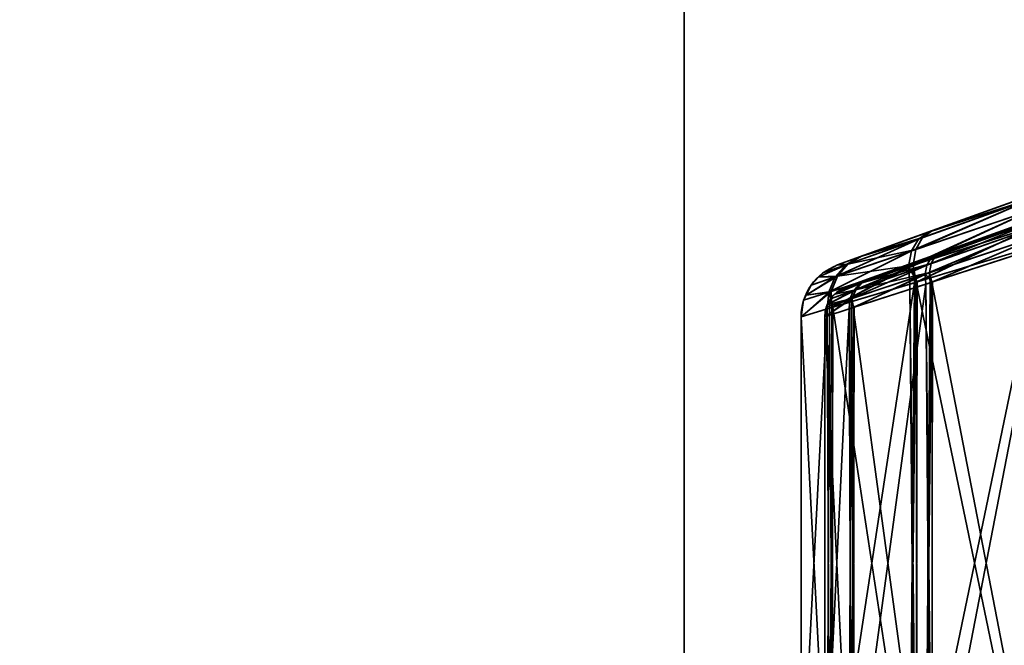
# Model space of a CAD drawing. Header units: millimetres. Extents: x -523 to 5173, y -130 to 66.
# Tile 3 of 256: x -394 to -362, y -36 to -16. Entities that reach past the tile are written whole.
import ezdxf

# ---------------------------------------------------------------- set-up
doc = ezdxf.new("R2010")
doc.units = ezdxf.units.MM
doc.layers.add('151', color=7, linetype='Continuous', true_color=0xffffff)

# ---------------------------------------------------------------- blocks, each defined once
blk = doc.blocks.new('UG_SURFACE_009')
at = {"layer": '151', "color": 252, "linetype": 'Continuous', "lineweight": 35}
for points in [[(-522.5, -46, -8), (-522.5, 40, -8), (-372.5, 40, -8), (-372.5, -46, -8)], [(522.5, -46, 2207), (522.5, 40, 2207), (-522.5, 40, 2207), (-522.5, -46, 2207)], [(-372.5, -46, -8), (-372.5, 40, -8), (-372.5, 40, 2057), (-372.5, -46, 2057)], [(-372.5, -46, 2057), (-372.5, 40, 2057), (372.5, 40, 2057), (372.5, -46, 2057)]]:
    blk.add_3dface(points, dxfattribs=at)
blk = doc.blocks.new('UG_SURFACE_076')
at = {"layer": '151', "color": 252, "linetype": 'Continuous', "lineweight": 35}
for points in [[(-361.28, -21.868, 1158.605), (-347.912, -17.061, 1015.297), (-367.642, -24.156, 1028), (-367.642, -24.156, 1150)], [(-367.642, -24.156, 1028), (-347.912, -17.061, 1015.297), (-361.28, -21.868, 1019.395)], [(-367.388, -24.862, 1150), (-367.388, -24.862, 1028), (-347.658, -17.766, 1015.297), (-361.026, -22.574, 1158.605)], [(-361.026, -22.574, 1019.395), (-347.658, -17.766, 1015.297), (-367.388, -24.862, 1028)], [(-361.28, -21.868, 1019.395), (-364.76, -23.12, 1021.399), (-366.948, -23.907, 1024.535), (-367.642, -24.156, 1028)], [(-367.642, -24.156, 1150), (-366.884, -23.884, 1153.616), (-364.632, -23.074, 1156.717), (-361.28, -21.868, 1158.605)], [(-365.304, -23.717, 1020.581), (-365.083, -23.339, 1020.966), (-361.405, -22.037, 1018.791)], [(-361.405, -22.037, 1018.791), (-361.433, -22.404, 1018.267), (-365.304, -23.717, 1020.581)], [(-365.162, -23.669, 1157.552), (-361.433, -22.404, 1159.733), (-361.405, -22.037, 1159.209)], [(-361.405, -22.037, 1159.209), (-364.948, -23.291, 1157.159), (-365.162, -23.669, 1157.552)], [(-361.405, -22.037, 1018.791), (-365.083, -23.339, 1020.966), (-364.76, -23.12, 1021.399)], [(-364.632, -23.074, 1156.717), (-364.948, -23.291, 1157.159), (-361.405, -22.037, 1159.209)], [(-364.76, -23.12, 1021.399), (-361.28, -21.868, 1019.395), (-361.405, -22.037, 1018.791)], [(-361.405, -22.037, 1159.209), (-361.28, -21.868, 1158.605), (-364.632, -23.074, 1156.717)], [(-365.399, -24.211, 1020.286), (-365.304, -23.717, 1020.581), (-361.433, -22.404, 1018.267)], [(-361.433, -22.404, 1018.267), (-361.362, -22.92, 1017.894), (-365.399, -24.211, 1020.286)], [(-365.251, -24.163, 1157.851), (-361.362, -22.92, 1160.106), (-361.433, -22.404, 1159.733)], [(-361.433, -22.404, 1159.733), (-365.162, -23.669, 1157.552), (-365.251, -24.163, 1157.851)], [(-367.388, -24.862, 1028), (-366.695, -24.613, 1024.535), (-364.506, -23.825, 1021.399), (-361.026, -22.574, 1019.395)], [(-361.026, -22.574, 1158.605), (-364.378, -23.78, 1156.717), (-366.63, -24.589, 1153.616), (-367.388, -24.862, 1150)], [(-364.817, -24.167, 1020.931), (-361.114, -22.88, 1018.75), (-361.097, -22.671, 1019.05)], [(-361.097, -22.671, 1019.05), (-364.69, -23.951, 1021.151), (-364.817, -24.167, 1020.931)], [(-364.506, -23.825, 1021.399), (-364.69, -23.951, 1021.151), (-361.097, -22.671, 1019.05)], [(-364.681, -24.119, 1157.194), (-364.559, -23.904, 1156.97), (-361.097, -22.671, 1158.95)], [(-361.097, -22.671, 1158.95), (-361.114, -22.88, 1159.25), (-364.681, -24.119, 1157.194)], [(-361.097, -22.671, 1158.95), (-364.559, -23.904, 1156.97), (-364.378, -23.78, 1156.717)], [(-361.097, -22.671, 1019.05), (-361.026, -22.574, 1019.395), (-364.506, -23.825, 1021.399)], [(-364.378, -23.78, 1156.717), (-361.026, -22.574, 1158.605), (-361.097, -22.671, 1158.95)], [(-364.948, -23.291, 1157.159), (-364.632, -23.074, 1156.717), (-366.884, -23.884, 1153.616)], [(-365.125, -24.697, 1019.982), (-365.399, -24.211, 1020.286), (-361.362, -22.92, 1017.894)], [(-361.362, -22.92, 1160.106), (-365.251, -24.163, 1157.851), (-365.147, -24.703, 1158.056)], [(-365.147, -24.703, 1158.056), (-361.201, -23.515, 1160.278), (-361.362, -22.92, 1160.106)], [(-361.362, -22.92, 1017.894), (-361.201, -23.515, 1017.722), (-365.125, -24.697, 1019.982)], [(-364.871, -24.449, 1020.763), (-361.073, -23.175, 1018.537), (-361.114, -22.88, 1018.75)], [(-361.114, -22.88, 1018.75), (-364.817, -24.167, 1020.931), (-364.871, -24.449, 1020.763)], [(-364.732, -24.402, 1157.365), (-364.681, -24.119, 1157.194), (-361.114, -22.88, 1159.25)], [(-361.114, -22.88, 1159.25), (-361.073, -23.175, 1159.463), (-364.732, -24.402, 1157.365)], [(-365.083, -23.339, 1020.966), (-365.304, -23.717, 1020.581), (-367.719, -24.537, 1024.119)], [(-367.719, -24.537, 1024.119), (-367.384, -24.154, 1024.316), (-365.083, -23.339, 1020.966)], [(-365.083, -23.339, 1020.966), (-367.384, -24.154, 1024.316), (-366.948, -23.907, 1024.535)], [(-366.884, -23.884, 1153.616), (-367.316, -24.13, 1153.845), (-364.948, -23.291, 1157.159)], [(-365.162, -23.669, 1157.552), (-364.948, -23.291, 1157.159), (-367.316, -24.13, 1153.845)], [(-366.948, -23.907, 1024.535), (-364.76, -23.12, 1021.399), (-365.083, -23.339, 1020.966)], [(-361.073, -23.175, 1018.537), (-364.871, -24.449, 1020.763), (-364.631, -24.697, 1020.541)], [(-364.652, -24.703, 1157.494), (-364.732, -24.402, 1157.365), (-361.073, -23.175, 1159.463)], [(-361.073, -23.175, 1159.463), (-360.981, -23.515, 1159.561), (-364.652, -24.703, 1157.494)], [(-364.631, -24.697, 1020.541), (-360.981, -23.515, 1018.439), (-361.073, -23.175, 1018.537)], [(-367.316, -24.13, 1153.845), (-367.647, -24.513, 1154.051), (-365.162, -23.669, 1157.552)], [(-365.251, -24.163, 1157.851), (-365.162, -23.669, 1157.552), (-367.647, -24.513, 1154.051)], [(-361.201, -23.515, 1017.722), (-361.201, -43.685, 1017.722), (-365.147, -42.497, 1019.944)], [(-365.147, -42.497, 1019.944), (-365.125, -24.697, 1019.982), (-361.201, -23.515, 1017.722)], [(-361.201, -43.685, 1160.278), (-361.201, -23.515, 1160.278), (-365.147, -24.703, 1158.056)], [(-364.652, -24.703, 1157.494), (-360.981, -23.515, 1159.561), (-360.981, -43.685, 1159.561)], [(-360.981, -23.515, 1018.439), (-364.631, -24.697, 1020.541), (-364.652, -42.497, 1020.506)], [(-364.652, -42.497, 1020.506), (-360.981, -43.685, 1018.439), (-360.981, -23.515, 1018.439)], [(-365.304, -23.717, 1020.581), (-365.399, -24.211, 1020.286), (-367.921, -25.019, 1023.962)], [(-367.921, -25.019, 1023.962), (-367.719, -24.537, 1024.119), (-365.304, -23.717, 1020.581)], [(-367.316, -24.13, 1153.845), (-366.884, -23.884, 1153.616), (-367.642, -24.156, 1150)], [(-367.642, -24.156, 1028), (-366.948, -23.907, 1024.535), (-367.384, -24.154, 1024.316)], [(-364.69, -23.951, 1021.151), (-366.943, -24.754, 1024.41), (-367.135, -24.973, 1024.297)], [(-367.135, -24.973, 1024.297), (-364.817, -24.167, 1020.931), (-364.69, -23.951, 1021.151)], [(-366.695, -24.613, 1024.535), (-366.943, -24.754, 1024.41), (-364.69, -23.951, 1021.151)], [(-364.559, -23.904, 1156.97), (-366.877, -24.73, 1153.747), (-366.63, -24.589, 1153.616)], [(-366.877, -24.73, 1153.747), (-364.559, -23.904, 1156.97), (-364.681, -24.119, 1157.194)], [(-364.69, -23.951, 1021.151), (-364.506, -23.825, 1021.399), (-366.695, -24.613, 1024.535)], [(-366.63, -24.589, 1153.616), (-364.378, -23.78, 1156.717), (-364.559, -23.904, 1156.97)], [(-368.235, -24.54, 1150), (-367.647, -24.513, 1154.051), (-367.316, -24.13, 1153.845)], [(-367.316, -24.13, 1153.845), (-368.111, -24.412, 1150), (-368.235, -24.54, 1150)], [(-368.235, -24.54, 1028), (-368.111, -24.412, 1028), (-367.384, -24.154, 1024.316)], [(-367.384, -24.154, 1024.316), (-367.719, -24.537, 1024.119), (-368.235, -24.54, 1028)], [(-367.642, -24.156, 1150), (-368.111, -24.412, 1150), (-367.316, -24.13, 1153.845)], [(-367.384, -24.154, 1024.316), (-368.111, -24.412, 1028), (-367.642, -24.156, 1028)], [(-368.111, -24.412, 1150), (-367.642, -24.156, 1150), (-367.642, -24.156, 1028), (-368.111, -24.412, 1028)], [(-367.795, -25.5, 1023.609), (-367.921, -25.019, 1023.962), (-365.399, -24.211, 1020.286)], [(-365.251, -24.163, 1157.851), (-367.847, -24.995, 1154.214), (-367.826, -25.51, 1154.413)], [(-367.647, -24.513, 1154.051), (-367.847, -24.995, 1154.214), (-365.251, -24.163, 1157.851)], [(-367.826, -25.51, 1154.413), (-365.205, -24.721, 1158.023), (-365.251, -24.163, 1157.851)], [(-365.399, -24.211, 1020.286), (-365.357, -24.766, 1020.115), (-367.795, -25.5, 1023.609)], [(-364.817, -24.167, 1020.931), (-367.135, -24.973, 1024.297), (-367.25, -25.248, 1024.208)], [(-367.25, -25.248, 1024.208), (-364.871, -24.449, 1020.763), (-364.817, -24.167, 1020.931)], [(-367.066, -24.949, 1153.865), (-364.681, -24.119, 1157.194), (-364.732, -24.402, 1157.365)], [(-364.681, -24.119, 1157.194), (-367.066, -24.949, 1153.865), (-366.877, -24.73, 1153.747)], [(-365.125, -24.697, 1019.982), (-365.357, -24.766, 1020.115), (-365.399, -24.211, 1020.286)], [(-365.251, -24.163, 1157.851), (-365.205, -24.721, 1158.023), (-365.147, -24.703, 1158.056)], [(-368.64, -25.116, 1150), (-367.847, -24.995, 1154.214), (-367.647, -24.513, 1154.051)], [(-367.647, -24.513, 1154.051), (-368.482, -24.797, 1150), (-368.64, -25.116, 1150)], [(-368.64, -25.116, 1028), (-368.482, -24.797, 1028), (-367.719, -24.537, 1024.119)], [(-367.719, -24.537, 1024.119), (-367.921, -25.019, 1023.962), (-368.64, -25.116, 1028)], [(-368.235, -24.54, 1150), (-368.482, -24.797, 1150), (-367.647, -24.513, 1154.051)], [(-367.719, -24.537, 1024.119), (-368.482, -24.797, 1028), (-368.235, -24.54, 1028)], [(-368.482, -24.797, 1150), (-368.235, -24.54, 1150), (-368.235, -24.54, 1028), (-368.482, -24.797, 1028)], [(-368.111, -24.412, 1028), (-368.235, -24.54, 1028), (-368.235, -24.54, 1150), (-368.111, -24.412, 1150)], [(-367.388, -24.862, 1150), (-366.63, -24.589, 1153.616), (-366.877, -24.73, 1153.747)], [(-366.943, -24.754, 1024.41), (-366.695, -24.613, 1024.535), (-367.388, -24.862, 1028)], [(-364.871, -24.449, 1020.763), (-367.25, -25.248, 1024.208), (-367.115, -25.5, 1023.915)], [(-367.144, -25.51, 1154.105), (-367.18, -25.225, 1153.958), (-364.732, -24.402, 1157.365)], [(-364.732, -24.402, 1157.365), (-367.18, -25.225, 1153.958), (-367.066, -24.949, 1153.865)], [(-364.732, -24.402, 1157.365), (-364.705, -24.721, 1157.464), (-367.144, -25.51, 1154.105)], [(-367.115, -25.5, 1023.915), (-364.847, -24.766, 1020.665), (-364.871, -24.449, 1020.763)], [(-364.871, -24.449, 1020.763), (-364.847, -24.766, 1020.665), (-364.631, -24.697, 1020.541)], [(-364.652, -24.703, 1157.494), (-364.705, -24.721, 1157.464), (-364.732, -24.402, 1157.365)], [(-368.482, -24.797, 1028), (-368.64, -25.116, 1028), (-368.64, -25.116, 1150), (-368.482, -24.797, 1150)], [(-367.958, -25.41, 1150), (-367.868, -25.228, 1150), (-367.066, -24.949, 1153.865)], [(-367.066, -24.949, 1153.865), (-367.18, -25.225, 1153.958), (-367.958, -25.41, 1150)], [(-367.066, -24.949, 1153.865), (-367.868, -25.228, 1150), (-367.727, -25.081, 1150)], [(-365.205, -24.721, 1158.023), (-367.826, -25.51, 1154.413), (-367.795, -41.7, 1154.392)], [(-365.205, -24.721, 1158.023), (-367.795, -41.7, 1154.392), (-365.357, -42.434, 1157.885)], [(-365.205, -42.479, 1019.977), (-367.795, -25.5, 1023.609), (-365.357, -24.766, 1020.115)], [(-367.727, -25.081, 1150), (-367.656, -25.008, 1150), (-366.877, -24.73, 1153.747)], [(-366.877, -24.73, 1153.747), (-367.066, -24.949, 1153.865), (-367.727, -25.081, 1150)], [(-367.727, -25.081, 1028), (-367.135, -24.973, 1024.297), (-366.943, -24.754, 1024.41)], [(-366.943, -24.754, 1024.41), (-367.656, -25.008, 1028), (-367.727, -25.081, 1028)], [(-366.877, -24.73, 1153.747), (-367.656, -25.008, 1150), (-367.388, -24.862, 1150)], [(-367.388, -24.862, 1028), (-367.656, -25.008, 1028), (-366.943, -24.754, 1024.41)], [(-367.656, -25.008, 1028), (-367.388, -24.862, 1028), (-367.388, -24.862, 1150), (-367.656, -25.008, 1150)], [(-367.144, -25.51, 1154.105), (-364.705, -24.721, 1157.464), (-364.847, -42.434, 1157.335)], [(-364.847, -24.766, 1020.665), (-367.115, -25.5, 1023.915), (-367.144, -41.69, 1023.895)], [(-367.144, -41.69, 1023.895), (-364.705, -42.479, 1020.536), (-364.847, -24.766, 1020.665)], [(-365.357, -24.766, 1020.115), (-365.125, -24.697, 1019.982), (-365.147, -42.497, 1019.944)], [(-365.357, -42.434, 1157.885), (-365.147, -24.703, 1158.056), (-365.205, -24.721, 1158.023)], [(-365.357, -42.434, 1157.885), (-365.125, -42.504, 1158.018), (-365.147, -24.703, 1158.056)], [(-365.357, -24.766, 1020.115), (-365.147, -42.497, 1019.944), (-365.205, -42.479, 1019.977)], [(-365.147, -24.703, 1158.056), (-365.125, -42.504, 1158.018), (-361.201, -43.685, 1160.278)], [(-364.652, -42.497, 1020.506), (-364.631, -24.697, 1020.541), (-364.847, -24.766, 1020.665)], [(-364.652, -24.703, 1157.494), (-364.631, -42.504, 1157.459), (-364.847, -42.434, 1157.335)], [(-364.705, -24.721, 1157.464), (-364.652, -24.703, 1157.494), (-364.847, -42.434, 1157.335)], [(-364.705, -42.479, 1020.536), (-364.652, -42.497, 1020.506), (-364.847, -24.766, 1020.665)], [(-360.981, -43.685, 1159.561), (-364.631, -42.504, 1157.459), (-364.652, -24.703, 1157.494)], [(-368.8, -25.803, 1150), (-367.894, -25.53, 1154.32), (-367.847, -24.995, 1154.214)], [(-367.847, -24.995, 1154.214), (-368.719, -25.275, 1150), (-368.8, -25.803, 1150)], [(-368.8, -25.803, 1028), (-368.719, -25.275, 1028), (-367.921, -25.019, 1023.962)], [(-367.921, -25.019, 1023.962), (-367.971, -25.554, 1023.861), (-368.8, -25.803, 1028)], [(-368.64, -25.116, 1150), (-368.719, -25.275, 1150), (-367.847, -24.995, 1154.214)], [(-367.921, -25.019, 1023.962), (-368.719, -25.275, 1028), (-368.64, -25.116, 1028)], [(-368.719, -25.275, 1150), (-368.64, -25.116, 1150), (-368.64, -25.116, 1028), (-368.719, -25.275, 1028)], [(-368.05, -25.803, 1150), (-368.003, -25.501, 1150), (-367.18, -25.225, 1153.958)], [(-367.18, -25.225, 1153.958), (-367.207, -25.53, 1154.018), (-368.05, -25.803, 1150)], [(-368.05, -25.803, 1028), (-367.279, -25.554, 1024.15), (-367.25, -25.248, 1024.208)], [(-367.25, -25.248, 1024.208), (-368.003, -25.501, 1028), (-368.05, -25.803, 1028)], [(-367.18, -25.225, 1153.958), (-368.003, -25.501, 1150), (-367.958, -25.41, 1150)], [(-367.958, -25.41, 1028), (-368.003, -25.501, 1028), (-367.25, -25.248, 1024.208)], [(-367.795, -25.5, 1023.609), (-367.971, -25.554, 1023.861), (-367.921, -25.019, 1023.962)], [(-367.958, -25.41, 1028), (-367.25, -25.248, 1024.208), (-367.135, -24.973, 1024.297)], [(-367.135, -24.973, 1024.297), (-367.868, -25.228, 1028), (-367.958, -25.41, 1028)], [(-367.868, -25.228, 1150), (-367.958, -25.41, 1150), (-367.958, -25.41, 1028), (-367.868, -25.228, 1028)], [(-367.847, -24.995, 1154.214), (-367.894, -25.53, 1154.32), (-367.826, -25.51, 1154.413)], [(-367.727, -25.081, 1028), (-367.868, -25.228, 1028), (-367.135, -24.973, 1024.297)], [(-367.868, -25.228, 1028), (-367.727, -25.081, 1028), (-367.727, -25.081, 1150), (-367.868, -25.228, 1150)], [(-367.656, -25.008, 1150), (-367.727, -25.081, 1150), (-367.727, -25.081, 1028), (-367.656, -25.008, 1028)], [(-367.25, -25.248, 1024.208), (-367.279, -25.554, 1024.15), (-367.115, -25.5, 1023.915)], [(-367.144, -25.51, 1154.105), (-367.207, -25.53, 1154.018), (-367.18, -25.225, 1153.958)], [(-368.719, -25.275, 1028), (-368.8, -25.803, 1028), (-368.8, -25.803, 1150), (-368.719, -25.275, 1150)], [(-367.971, -41.646, 1154.139), (-367.894, -25.53, 1154.32), (-368.8, -25.803, 1150)], [(-367.971, -25.554, 1023.861), (-367.894, -41.67, 1023.68), (-368.8, -41.397, 1028)], [(-368.8, -41.397, 1028), (-368.8, -25.803, 1028), (-367.971, -25.554, 1023.861)], [(-368.003, -25.501, 1150), (-368.05, -25.803, 1150), (-368.05, -25.803, 1028), (-368.003, -25.501, 1028)], [(-368.05, -25.803, 1150), (-367.207, -25.53, 1154.018), (-367.279, -41.646, 1153.85)], [(-367.279, -25.554, 1024.15), (-368.05, -25.803, 1028), (-368.05, -41.397, 1028)], [(-368.05, -41.397, 1028), (-367.207, -41.67, 1023.982), (-367.279, -25.554, 1024.15)], [(-368.003, -25.501, 1028), (-367.958, -25.41, 1028), (-367.958, -25.41, 1150), (-368.003, -25.501, 1150)], [(-367.971, -25.554, 1023.861), (-367.795, -25.5, 1023.609), (-367.894, -41.67, 1023.68)], [(-367.971, -41.646, 1154.139), (-367.795, -41.7, 1154.392), (-367.894, -25.53, 1154.32)], [(-367.795, -25.5, 1023.609), (-367.826, -41.69, 1023.587), (-367.894, -41.67, 1023.68)], [(-367.795, -41.7, 1154.392), (-367.826, -25.51, 1154.413), (-367.894, -25.53, 1154.32)], [(-365.205, -42.479, 1019.977), (-367.826, -41.69, 1023.587), (-367.795, -25.5, 1023.609)], [(-367.207, -41.67, 1023.982), (-367.115, -25.5, 1023.915), (-367.279, -25.554, 1024.15)], [(-367.207, -25.53, 1154.018), (-367.115, -41.7, 1154.085), (-367.279, -41.646, 1153.85)], [(-367.207, -41.67, 1023.982), (-367.144, -41.69, 1023.895), (-367.115, -25.5, 1023.915)], [(-367.207, -25.53, 1154.018), (-367.144, -25.51, 1154.105), (-367.115, -41.7, 1154.085)], [(-364.847, -42.434, 1157.335), (-367.115, -41.7, 1154.085), (-367.144, -25.51, 1154.105)], [(-368.8, -25.803, 1150), (-368.8, -41.397, 1150), (-367.971, -41.646, 1154.139)], [(-368.8, -41.397, 1028), (-368.8, -41.397, 1150), (-368.8, -25.803, 1150), (-368.8, -25.803, 1028)], [(-367.279, -41.646, 1153.85), (-368.05, -41.397, 1150), (-368.05, -25.803, 1150)], [(-368.05, -25.803, 1028), (-368.05, -25.803, 1150), (-368.05, -41.397, 1150), (-368.05, -41.397, 1028)]]:
    blk.add_3dface(points, dxfattribs=at)

msp = doc.modelspace()

# ---------------------------------------------------------------- linework, layer by layer
at = {"layer": '151', "color": 253, "linetype": 'Continuous', "lineweight": -3}
for p, q in [((-372.5, -46, 2057), (-372.5, 40, 2057)), ((-372.5, 40, -8), (-372.5, -46, -8)), ((-367.642, -24.156, 1028), (-367.642, -24.156, 1150)), ((-367.388, -24.862, 1028), (-367.388, -24.862, 1150)), ((-368.8, -25.803, 1150), (-368.8, -25.803, 1028)), ((-368.8, -25.803, 1028), (-368.8, -41.397, 1028)), ((-368.8, -25.803, 1150), (-368.8, -41.397, 1150)), ((-368.05, -25.803, 1028), (-368.05, -41.397, 1028)), ((-368.05, -25.803, 1150), (-368.05, -25.803, 1028)), ((-368.05, -25.803, 1150), (-368.05, -41.397, 1150))]:
    msp.add_line(p, q, dxfattribs=at)
at = {"layer": '151', "color": 253, "linetype": 'Continuous', "lineweight": -3, "extrusion": (0, 0, -1)}
for centre, radius, start in [((367.05, -25.803, -1028), 1.75, 0), ((367.05, -25.803, -1150), 1.75, 360), ((367.05, -25.803, -1150), 1, 0), ((367.05, -25.803, -1028), 1, 0)]:
    msp.add_arc(centre, radius, start, 70.22, dxfattribs=at)
at = {"layer": '151', "color": 253, "linetype": 'Continuous', "lineweight": -3, "extrusion": (-0.33841, 0.940999, 0)}
for centre, start_param, end_param in [((-358.642, -20.92, 1028), 5.009846, 6.283185), ((-358.642, -20.92, 1150), 0, 1.273339), ((-358.388, -21.625, 1028), 5.009846, 6.283185), ((-358.388, -21.625, 1150), 0, 1.273339)]:
    msp.add_ellipse(centre, major_axis=(-9, -3.237), ratio=0.940999, start_param=start_param, end_param=end_param, dxfattribs=at)
at = {"layer": '151', "color": 253, "linetype": 'Continuous', "lineweight": -3, "extrusion": (0.2883, -0.95754, 0)}
for centre, start_param, end_param in [((-358.05, -22.566, 1150), 5.009846, 6.283185), ((-358.05, -22.566, 1028), 0, 1.273339)]:
    msp.add_ellipse(centre, major_axis=(-10.75, -3.237), ratio=0.95754, start_param=start_param, end_param=end_param, dxfattribs=at)
at = {"layer": '151', "color": 253, "linetype": 'Continuous', "lineweight": -3, "extrusion": (0.307938, -0.951406, 0)}
for centre, start_param, end_param in [((-358.05, -22.566, 1028), 0, 1.273339), ((-358.05, -22.566, 1150), 5.009846, 6.283185)]:
    msp.add_ellipse(centre, major_axis=(-10, -3.237), ratio=0.951406, start_param=start_param, end_param=end_param, dxfattribs=at)

# ---------------------------------------------------------------- block references
at = {"layer": '151', "color": 253, "linetype": 'Continuous', "lineweight": -3}
for name in ['UG_SURFACE_009', 'UG_SURFACE_076']:
    msp.add_blockref(name, (0, 0), dxfattribs=at)

doc.saveas('drawing.dxf')
